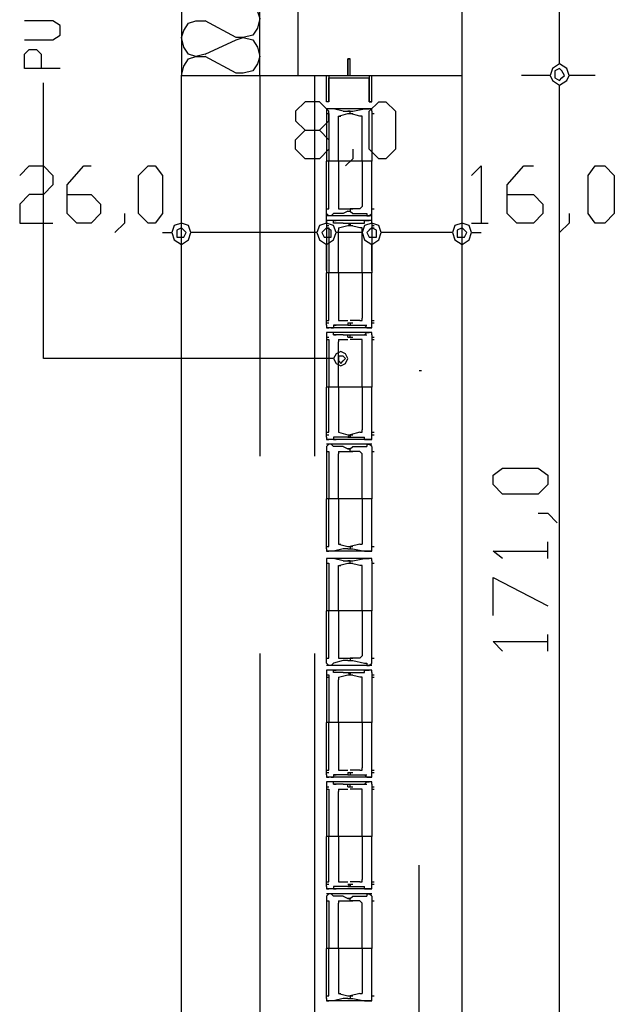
# Model space of a CAD drawing. Header units: millimetres. Extents: x 46 to 491, y -41 to 547.
# Tile 22 of 140: x 67 to 77, y 124 to 142. Entities that reach past the tile are written whole.
import ezdxf

# ---------------------------------------------------------------- set-up
doc = ezdxf.new("R2010")
doc.units = ezdxf.units.MM
doc.header["$LTSCALE"] = 10
doc.layers.add('xref', color=252, linetype='Continuous')

# ---------------------------------------------------------------- blocks, each defined once
blk = doc.blocks.new('stacja')
at = {"color": 9, "lineweight": 25}
for points in [[(17.018, 90.17), (17.018, 93.810666)], [(17.018, 92.794666), (15.621, 92.794666), (15.621, 90.17), (17.018, 90.17)], [(16.594667, 91.482333), (16.721667, 91.482333), (16.891, 91.44), (16.975667, 91.313), (17.018, 91.186), (16.975667, 91.016666), (16.891, 90.889666), (16.721667, 90.847333), (16.594667, 90.847333)], [(12.827, 90.805), (13.335, 90.805), (13.462, 90.889666), (13.462, 91.059), (13.335, 91.143666), (12.827, 91.143666)], [(16.044334, 90.551), (15.875, 90.508666), (15.748, 90.551), (15.663334, 90.678), (15.621, 90.847333), (15.663334, 90.974333), (15.748, 91.101333), (15.875, 91.143666), (16.044334, 91.143666)], [(16.594667, 90.805), (16.721667, 90.847333), (16.891, 90.805), (16.975667, 90.678), (17.018, 90.508666), (16.975667, 90.381666), (16.891, 90.254666), (16.721667, 90.212333), (16.594667, 90.212333)], [(13.462, 90.297), (12.827, 90.297), (12.827, 90.551), (12.911667, 90.635666), (13.038667, 90.635666), (13.123334, 90.551), (13.123334, 90.297)], [(15.621, 90.17), (15.663334, 90.339333), (15.748, 90.466333), (15.875, 90.508666), (16.044334, 90.508666)], [(17.991667, 90.17), (17.991667, 83.396666)], [(18.245667, 90.17), (18.245667, 89.704333), (18.203334, 89.704333)], [(18.245667, 89.704333), (18.245667, 90.127666)], [(18.965334, 90.17), (18.965334, 89.704333), (19.007667, 89.704333), (18.965334, 89.704333), (18.965334, 90.127666)], [(19.007667, 89.704333), (19.007667, 90.17)], [(13.165667, 85.132333), (13.165667, 90.043)], [(17.822334, 88.688333), (17.653, 88.857666), (17.653, 89.027), (17.822334, 89.196333), (18.076334, 89.196333), (18.245667, 89.365666), (18.245667, 89.535), (18.076334, 89.704333), (17.822334, 89.704333), (17.653, 89.535), (17.653, 89.365666), (17.822334, 89.196333)], [(18.245667, 89.577333), (18.203334, 89.577333), (18.203334, 89.535)], [(18.330334, 89.577333), (18.288, 89.577333)], [(18.499667, 89.535), (18.330334, 89.577333)], [(18.669, 89.535), (18.880667, 89.577333), (18.965334, 89.577333)], [(19.007667, 89.535), (19.007667, 89.577333), (18.965334, 89.577333)], [(18.203334, 89.492666), (18.245667, 89.492666)], [(18.415, 89.450333), (18.457334, 89.450333)], [(18.499667, 89.535), (18.584334, 89.535)], [(18.626667, 89.535), (18.584334, 89.535)], [(18.584334, 89.492666), (18.626667, 89.492666)], [(18.626667, 89.492666), (18.626667, 89.535)], [(18.626667, 89.535), (18.669, 89.535)], [(18.626667, 89.492666), (18.669, 89.492666)], [(18.838334, 89.450333), (18.796, 89.450333)], [(19.007667, 89.492666), (19.05, 89.492666)], [(18.076334, 89.196333), (18.245667, 89.027), (18.245667, 88.857666), (18.076334, 88.688333), (17.822334, 88.688333)], [(18.669, 88.857666), (18.669, 88.688333), (18.542, 88.561333)], [(12.742334, 88.392), (12.911667, 88.561333), (13.165667, 88.561333), (13.335, 88.392), (13.335, 88.222666), (13.165667, 88.053333), (12.911667, 88.053333), (12.742334, 87.884), (12.742334, 87.545333), (13.335, 87.545333)], [(13.589, 88.053333), (14.012334, 88.053333), (14.181667, 87.884), (14.181667, 87.714666), (14.012334, 87.545333), (13.758334, 87.545333), (13.589, 87.714666), (13.589, 88.222666), (13.885334, 88.561333), (14.012334, 88.561333)], [(20.785667, 88.392), (20.955, 88.561333), (20.955, 87.545333)], [(21.420667, 88.053333), (21.886334, 88.053333), (22.055667, 87.884), (22.055667, 87.714666), (21.886334, 87.545333), (21.59, 87.545333), (21.420667, 87.714666), (21.420667, 88.222666), (21.717, 88.561333), (21.886334, 88.561333)], [(18.415, 87.841666), (18.415, 87.799333)], [(18.796, 87.799333), (18.838334, 87.841666)], [(14.605, 87.714666), (14.605, 87.545333), (14.435667, 87.376)], [(18.203334, 87.799333), (18.245667, 87.799333)], [(18.203334, 87.714666), (18.245667, 87.672333)], [(18.330334, 87.714666), (18.288, 87.672333)], [(18.499667, 87.714666), (18.330334, 87.714666)], [(18.584334, 87.757), (18.499667, 87.714666)], [(18.584334, 87.799333), (18.626667, 87.799333)], [(18.584334, 87.757), (18.626667, 87.757)], [(18.626667, 87.799333), (18.626667, 87.757)], [(18.796, 87.799333), (18.626667, 87.799333)], [(18.626667, 87.799333), (18.669, 87.799333)], [(18.626667, 87.757), (18.669, 87.714666)], [(18.669, 87.714666), (18.923, 87.714666)], [(18.965334, 87.672333), (19.007667, 87.714666)], [(19.007667, 87.799333), (19.05, 87.799333)], [(22.521334, 87.714666), (22.521334, 87.545333), (22.352, 87.376)], [(18.034, 87.376), (15.790334, 87.376), (15.748, 87.503), (15.621, 87.545333), (15.494, 87.503), (15.451667, 87.376), (15.494, 87.249), (15.621, 87.164333), (15.748, 87.249), (15.790334, 87.376)], [(18.838334, 87.376), (18.372667, 87.376), (18.330334, 87.503), (18.203334, 87.545333), (18.076334, 87.503), (18.034, 87.376), (18.076334, 87.249), (18.203334, 87.164333), (18.330334, 87.249), (18.372667, 87.376)], [(18.245667, 87.587666), (18.203334, 87.587666), (18.203334, 87.545333)], [(18.330334, 87.545333), (18.330334, 87.587666), (18.288, 87.587666)], [(18.415, 87.460666), (18.415, 87.418333)], [(18.499667, 87.545333), (18.584334, 87.545333)], [(18.626667, 87.503), (18.584334, 87.545333)], [(18.626667, 87.545333), (18.626667, 87.503)], [(18.626667, 87.545333), (18.669, 87.545333)], [(18.626667, 87.503), (18.669, 87.503)], [(18.838334, 87.418333), (18.838334, 87.460666), (18.796, 87.460666)], [(20.447, 87.376), (19.177, 87.376), (19.134667, 87.503), (19.007667, 87.545333), (18.880667, 87.503), (18.838334, 87.376), (18.880667, 87.249), (19.007667, 87.164333), (19.134667, 87.249), (19.177, 87.376)], [(18.880667, 87.587666), (18.965334, 87.587666)], [(19.007667, 87.545333), (19.007667, 87.587666), (18.965334, 87.587666)], [(20.785667, 87.545333), (21.082, 87.545333)], [(15.282334, 87.376), (15.451667, 87.376)], [(18.203334, 85.725), (18.203334, 85.682666), (18.245667, 85.682666)], [(18.499667, 85.725), (18.330334, 85.725), (18.330334, 85.682666)], [(18.415, 85.852), (18.415, 85.809666)], [(18.584334, 85.767333), (18.584334, 85.725)], [(18.584334, 85.767333), (18.626667, 85.767333), (18.626667, 85.725), (18.669, 85.725)], [(18.669, 85.725), (18.880667, 85.725), (18.923, 85.682666), (18.965334, 85.682666)], [(18.796, 85.809666), (18.838334, 85.809666), (18.838334, 85.852)], [(18.965334, 85.682666), (19.007667, 85.682666), (19.007667, 85.725)], [(18.245667, 85.598), (18.203334, 85.598), (18.203334, 85.555666)], [(18.499667, 85.555666), (18.330334, 85.555666), (18.330334, 85.598)], [(18.584334, 85.513333), (18.584334, 85.555666)], [(18.626667, 85.513333), (18.626667, 85.555666)], [(18.669, 85.555666), (18.880667, 85.555666), (18.923, 85.598), (18.965334, 85.598)], [(19.007667, 85.555666), (19.007667, 85.598), (18.965334, 85.598)], [(18.415, 85.471), (18.415, 85.428666)], [(18.584334, 85.513333), (18.626667, 85.513333)], [(18.838334, 85.428666), (18.838334, 85.471), (18.796, 85.471)], [(18.415, 83.862333), (18.415, 83.82)], [(18.584334, 83.777666), (18.626667, 83.777666)], [(18.584334, 83.735333), (18.626667, 83.777666), (18.626667, 83.735333), (18.669, 83.735333)], [(18.796, 83.82), (18.838334, 83.82), (18.838334, 83.862333)], [(18.203334, 83.735333), (18.203334, 83.693), (18.245667, 83.693)], [(18.245667, 83.608333), (18.203334, 83.566)], [(18.330334, 83.735333), (18.330334, 83.693), (18.288, 83.693)], [(18.330334, 83.566), (18.288, 83.608333)], [(18.584334, 83.735333), (18.499667, 83.735333)], [(18.880667, 83.693), (18.965334, 83.693)], [(18.965334, 83.693), (19.007667, 83.693), (19.007667, 83.735333)], [(19.007667, 83.566), (18.965334, 83.608333)], [(18.203334, 83.481333), (18.245667, 83.481333)], [(18.499667, 83.566), (18.330334, 83.566)], [(18.415, 83.481333), (18.415, 83.439)], [(18.499667, 83.566), (18.584334, 83.523666)], [(18.626667, 83.523666), (18.584334, 83.523666)], [(18.584334, 83.481333), (18.626667, 83.481333)], [(18.626667, 83.523666), (18.669, 83.566)], [(18.626667, 83.481333), (18.626667, 83.523666)], [(18.796, 83.481333), (18.626667, 83.481333)], [(18.626667, 83.481333), (18.669, 83.481333)], [(18.669, 83.566), (18.923, 83.566)], [(18.838334, 83.439), (18.796, 83.481333)], [(19.007667, 83.481333), (19.05, 83.481333)], [(21.971, 82.380666), (22.140334, 82.380666), (22.309667, 82.211333)], [(22.140334, 81.576333), (22.140334, 81.872666)], [(18.203334, 81.788), (18.245667, 81.788)], [(18.203334, 81.745666), (18.203334, 81.703333), (18.245667, 81.703333)], [(18.330334, 81.703333), (18.288, 81.703333)], [(18.499667, 81.745666), (18.330334, 81.703333)], [(18.415, 81.830333), (18.457334, 81.830333)], [(18.584334, 81.745666), (18.499667, 81.745666)], [(18.584334, 81.745666), (18.626667, 81.745666)], [(18.796, 81.830333), (18.626667, 81.788)], [(18.626667, 81.788), (18.626667, 81.745666)], [(18.626667, 81.788), (18.669, 81.788)], [(18.626667, 81.745666), (18.669, 81.745666)], [(18.669, 81.745666), (18.880667, 81.703333), (18.965334, 81.703333)], [(18.796, 81.830333), (18.838334, 81.830333)], [(18.965334, 81.703333), (19.007667, 81.703333), (19.007667, 81.745666)], [(19.007667, 81.788), (19.05, 81.788)], [(21.336, 81.576333), (21.166667, 81.703333), (22.140334, 81.703333)], [(18.245667, 81.576333), (18.203334, 81.576333), (18.203334, 81.534)], [(18.330334, 81.576333), (18.288, 81.576333)], [(18.499667, 81.534), (18.330334, 81.576333)], [(18.499667, 81.534), (18.584334, 81.534)], [(18.626667, 81.534), (18.584334, 81.534)], [(18.626667, 81.491666), (18.626667, 81.534)], [(18.626667, 81.534), (18.669, 81.534)], [(18.669, 81.534), (18.880667, 81.576333), (18.965334, 81.576333)], [(19.007667, 81.534), (19.007667, 81.576333), (18.965334, 81.576333)], [(18.203334, 81.491666), (18.245667, 81.491666)], [(18.415, 81.449333), (18.457334, 81.449333)], [(18.584334, 81.491666), (18.626667, 81.491666)], [(18.796, 81.449333), (18.626667, 81.491666)], [(18.626667, 81.491666), (18.669, 81.491666)], [(18.838334, 81.449333), (18.796, 81.449333)], [(19.007667, 81.491666), (19.05, 81.491666)], [(21.166667, 80.560333), (21.166667, 81.237666), (22.140334, 80.729666)], [(21.336, 79.925333), (21.166667, 80.094666), (22.140334, 80.094666)], [(22.140334, 79.925333), (22.140334, 80.221666)], [(17.018, 79.883), (17.018, 73.109666)], [(17.018, 79.883), (17.018, 73.109666), (17.695334, 73.109666)], [(17.991667, 79.883), (17.991667, 73.109666)], [(18.203334, 79.798333), (18.245667, 79.798333)], [(18.499667, 79.756), (18.330334, 79.713666)], [(18.415, 79.840666), (18.415, 79.798333)], [(18.584334, 79.756), (18.499667, 79.756)], [(18.584334, 79.798333), (18.626667, 79.798333)], [(18.584334, 79.756), (18.626667, 79.756)], [(18.626667, 79.798333), (18.626667, 79.756)], [(18.796, 79.798333), (18.626667, 79.798333)], [(18.626667, 79.798333), (18.669, 79.798333)], [(18.626667, 79.756), (18.669, 79.756)], [(18.669, 79.756), (18.880667, 79.713666), (18.923, 79.713666)], [(18.796, 79.798333), (18.838334, 79.840666)], [(19.007667, 79.798333), (19.05, 79.798333)], [(18.203334, 79.713666), (18.245667, 79.671333)], [(18.245667, 79.586666), (18.203334, 79.586666), (18.203334, 79.544333)], [(18.330334, 79.713666), (18.288, 79.671333)], [(18.330334, 79.544333), (18.330334, 79.586666), (18.288, 79.586666)], [(18.880667, 79.586666), (18.965334, 79.586666)], [(18.965334, 79.671333), (19.007667, 79.713666)], [(19.007667, 79.544333), (19.007667, 79.586666), (18.965334, 79.586666)], [(18.415, 79.459666), (18.415, 79.417333)], [(18.499667, 79.544333), (18.584334, 79.544333)], [(18.626667, 79.502), (18.584334, 79.544333)], [(18.626667, 79.544333), (18.626667, 79.502)], [(18.626667, 79.544333), (18.669, 79.544333)], [(18.626667, 79.502), (18.669, 79.502)], [(18.838334, 79.417333), (18.838334, 79.459666), (18.796, 79.459666)], [(18.415, 77.851), (18.415, 77.808666)], [(18.796, 77.808666), (18.838334, 77.808666), (18.838334, 77.851)], [(18.203334, 77.724), (18.203334, 77.681666), (18.245667, 77.681666)], [(18.499667, 77.724), (18.330334, 77.724), (18.330334, 77.681666)], [(18.584334, 77.766333), (18.584334, 77.724)], [(18.584334, 77.766333), (18.626667, 77.766333), (18.626667, 77.724), (18.669, 77.724)], [(18.669, 77.724), (18.880667, 77.724), (18.923, 77.681666), (18.965334, 77.681666)], [(18.965334, 77.681666), (19.007667, 77.681666), (19.007667, 77.724)], [(18.245667, 77.597), (18.203334, 77.597), (18.203334, 77.554666)], [(18.499667, 77.554666), (18.330334, 77.554666), (18.330334, 77.597)], [(18.415, 77.47), (18.415, 77.427666)], [(18.584334, 77.512333), (18.584334, 77.554666)], [(18.584334, 77.512333), (18.626667, 77.512333)], [(18.626667, 77.512333), (18.626667, 77.554666)], [(18.669, 77.554666), (18.880667, 77.554666), (18.923, 77.597), (18.965334, 77.597)], [(18.838334, 77.427666), (18.838334, 77.47), (18.796, 77.47)], [(19.007667, 77.554666), (19.007667, 77.597), (18.965334, 77.597)], [(18.203334, 75.734333), (18.203334, 75.692), (18.245667, 75.692)], [(18.330334, 75.734333), (18.330334, 75.692), (18.288, 75.692)], [(18.415, 75.861333), (18.415, 75.819)], [(18.584334, 75.734333), (18.499667, 75.734333)], [(18.584334, 75.734333), (18.626667, 75.776666), (18.626667, 75.734333), (18.669, 75.734333)], [(18.796, 75.819), (18.838334, 75.819), (18.838334, 75.861333)], [(18.965334, 75.692), (19.007667, 75.692), (19.007667, 75.734333)], [(18.245667, 75.607333), (18.203334, 75.565)], [(18.330334, 75.565), (18.288, 75.607333)], [(18.499667, 75.565), (18.330334, 75.565)], [(18.499667, 75.565), (18.584334, 75.522666)], [(18.626667, 75.522666), (18.669, 75.565)], [(18.669, 75.565), (18.923, 75.565)], [(18.880667, 75.692), (18.965334, 75.692)], [(19.007667, 75.565), (18.965334, 75.607333)], [(18.203334, 75.480333), (18.245667, 75.480333)], [(18.415, 75.480333), (18.415, 75.438)], [(18.626667, 75.522666), (18.584334, 75.522666)], [(18.584334, 75.480333), (18.626667, 75.480333)], [(18.626667, 75.480333), (18.626667, 75.522666)], [(18.796, 75.480333), (18.626667, 75.480333)], [(18.626667, 75.480333), (18.669, 75.480333)], [(18.838334, 75.438), (18.796, 75.480333)], [(19.007667, 75.480333), (19.05, 75.480333)], [(18.203334, 73.787), (18.245667, 73.787)], [(18.415, 73.829333), (18.457334, 73.829333)], [(18.796, 73.829333), (18.626667, 73.787)], [(18.626667, 73.787), (18.626667, 73.744666)], [(18.626667, 73.787), (18.669, 73.787)], [(18.796, 73.829333), (18.838334, 73.829333)], [(19.007667, 73.787), (19.05, 73.787)], [(18.203334, 73.744666), (18.203334, 73.702333), (18.245667, 73.702333)], [(18.330334, 73.702333), (18.288, 73.702333)], [(18.499667, 73.744666), (18.330334, 73.702333)], [(18.584334, 73.744666), (18.499667, 73.744666)], [(18.584334, 73.744666), (18.626667, 73.744666)], [(18.626667, 73.744666), (18.669, 73.744666)], [(18.669, 73.744666), (18.880667, 73.702333), (18.965334, 73.702333)], [(18.965334, 73.702333), (19.007667, 73.702333), (19.007667, 73.744666)]]:
    blk.add_lwpolyline(points, dxfattribs=at)
for points in [[(22.521334, 90.17), (22.479, 90.297), (22.352, 90.381666), (22.225, 90.297), (22.182667, 90.17), (22.225, 90.085333), (22.352, 90.000666), (22.479, 90.085333)], [(22.267334, 90.17), (22.267334, 90.127666), (22.352, 90.085333), (22.394334, 90.127666), (22.436667, 90.17), (22.394334, 90.254666), (22.352, 90.297), (22.267334, 90.254666)], [(19.134667, 88.688333), (18.965334, 88.857666), (18.965334, 89.535), (19.134667, 89.704333), (19.261667, 89.704333), (19.431, 89.535), (19.431, 88.857666), (19.261667, 88.688333)], [(15.028334, 87.545333), (14.859, 87.714666), (14.859, 88.392), (15.028334, 88.561333), (15.155334, 88.561333), (15.282334, 88.392), (15.282334, 87.714666), (15.155334, 87.545333)], [(22.987, 87.545333), (22.86, 87.714666), (22.86, 88.392), (22.987, 88.561333), (23.156334, 88.561333), (23.325667, 88.392), (23.325667, 87.714666), (23.156334, 87.545333)], [(15.536334, 87.376), (15.536334, 87.291333), (15.663334, 87.291333), (15.705667, 87.376), (15.663334, 87.418333), (15.621, 87.460666), (15.536334, 87.418333)], [(18.118667, 87.376), (18.161, 87.291333), (18.288, 87.291333), (18.288, 87.418333), (18.203334, 87.460666), (18.161, 87.418333)], [(18.923, 87.376), (18.965334, 87.291333), (19.092334, 87.291333), (19.092334, 87.418333), (19.007667, 87.460666), (18.965334, 87.418333)], [(20.785667, 87.376), (20.743334, 87.503), (20.616334, 87.545333), (20.489334, 87.503), (20.447, 87.376), (20.489334, 87.249), (20.616334, 87.164333), (20.743334, 87.249)], [(20.531667, 87.376), (20.531667, 87.291333), (20.658667, 87.291333), (20.701, 87.376), (20.658667, 87.418333), (20.616334, 87.460666), (20.531667, 87.418333)], [(18.584334, 85.132333), (18.542, 85.217), (18.457334, 85.259333), (18.372667, 85.217), (18.330334, 85.132333), (18.372667, 85.047666), (18.457334, 85.005333), (18.542, 85.047666)], [(18.415, 85.132333), (18.415, 85.09), (18.457334, 85.047666), (18.499667, 85.09), (18.542, 85.132333), (18.499667, 85.174666), (18.415, 85.174666)], [(22.140334, 82.888666), (21.971, 82.719333), (21.336, 82.719333), (21.166667, 82.888666), (21.166667, 83.058), (21.336, 83.185), (21.971, 83.185), (22.140334, 83.058)]]:
    blk.add_lwpolyline(points, close=True, dxfattribs=at)
for points in [[(17.695334, 105.579333), (17.695334, 105.579333), (17.695334, 90.17), (17.695334, 90.17)], [(20.616334, 90.17), (20.616334, 90.17), (20.616334, 105.579333), (20.616334, 105.579333)], [(22.352, 90.381666), (22.352, 90.381666), (22.352, 105.41), (22.352, 105.41)], [(16.594667, 90.847333), (16.594667, 90.847333), (16.044334, 91.143666), (16.044334, 91.143666)], [(16.044334, 90.551), (16.044334, 90.551), (16.594667, 90.805), (16.594667, 90.805)], [(16.594667, 90.212333), (16.594667, 90.212333), (16.044334, 90.508666), (16.044334, 90.508666)], [(18.626667, 90.466333), (18.626667, 90.466333), (18.584334, 90.466333), (18.584334, 90.466333)], [(18.584334, 90.466333), (18.584334, 90.466333), (18.584334, 90.17), (18.584334, 90.17)], [(18.584334, 90.17), (18.584334, 90.17), (18.584334, 90.466333), (18.584334, 90.466333)], [(18.584334, 90.466333), (18.584334, 90.466333), (18.626667, 90.466333), (18.626667, 90.466333)], [(18.626667, 90.17), (18.626667, 90.17), (18.626667, 90.466333), (18.626667, 90.466333)], [(18.626667, 90.17), (18.626667, 90.17), (18.626667, 90.466333), (18.626667, 90.466333)], [(15.621, 73.109666), (15.621, 73.109666), (15.621, 90.17), (15.621, 90.17)], [(17.018, 90.17), (17.018, 90.17), (17.018, 83.396666), (17.018, 83.396666)], [(17.018, 90.17), (17.018, 90.17), (17.695334, 90.17), (17.695334, 90.17)], [(17.018, 90.17), (17.018, 90.17), (17.018, 83.396666), (17.018, 83.396666)], [(17.695334, 90.17), (17.695334, 90.17), (20.616334, 90.17), (20.616334, 90.17)], [(18.203334, 89.704333), (18.203334, 89.704333), (18.203334, 90.17), (18.203334, 90.17)], [(18.203334, 90.17), (18.203334, 90.17), (18.584334, 90.17), (18.584334, 90.17)], [(18.245667, 90.17), (18.245667, 90.17), (18.965334, 90.17), (18.965334, 90.17)], [(18.245667, 90.127666), (18.245667, 90.127666), (18.965334, 90.127666), (18.965334, 90.127666)], [(18.626667, 90.17), (18.626667, 90.17), (19.007667, 90.17), (19.007667, 90.17)], [(20.616334, 73.109666), (20.616334, 73.109666), (20.616334, 90.17), (20.616334, 90.17)], [(22.182667, 90.17), (22.182667, 90.17), (21.674667, 90.17), (21.674667, 90.17)], [(22.987, 90.17), (22.987, 90.17), (22.521334, 90.17), (22.521334, 90.17)], [(22.352, 73.279), (22.352, 73.279), (22.352, 90.000666), (22.352, 90.000666)], [(19.007667, 89.577333), (19.007667, 89.577333), (18.203334, 89.577333), (18.203334, 89.577333)], [(18.288, 89.577333), (18.288, 89.577333), (18.245667, 89.577333), (18.245667, 89.577333)], [(18.880667, 89.577333), (18.880667, 89.577333), (18.923, 89.577333), (18.923, 89.577333)], [(18.923, 89.577333), (18.923, 89.577333), (18.965334, 89.577333), (18.965334, 89.577333)], [(18.203334, 89.535), (18.203334, 89.535), (18.203334, 89.492666), (18.203334, 89.492666)], [(18.203334, 89.492666), (18.203334, 89.492666), (18.203334, 88.646), (18.203334, 88.646)], [(18.245667, 89.492666), (18.245667, 89.492666), (18.245667, 88.646), (18.245667, 88.646)], [(18.415, 89.450333), (18.415, 89.450333), (18.584334, 89.492666), (18.584334, 89.492666)], [(18.415, 88.646), (18.415, 88.646), (18.415, 89.450333), (18.415, 89.450333)], [(18.584334, 89.535), (18.584334, 89.535), (18.626667, 89.535), (18.626667, 89.535)], [(18.626667, 89.492666), (18.626667, 89.492666), (18.626667, 89.535), (18.626667, 89.535)], [(18.796, 89.450333), (18.796, 89.450333), (18.626667, 89.492666), (18.626667, 89.492666)], [(18.838334, 88.646), (18.838334, 88.646), (18.838334, 89.450333), (18.838334, 89.450333)], [(19.007667, 89.535), (19.007667, 89.535), (19.007667, 89.492666), (19.007667, 89.492666)], [(19.007667, 89.492666), (19.007667, 89.492666), (19.007667, 88.646), (19.007667, 88.646)], [(19.007667, 89.492666), (19.007667, 89.492666), (19.007667, 88.646), (19.007667, 88.646)], [(19.007667, 88.646), (19.007667, 88.646), (18.203334, 88.646), (18.203334, 88.646)], [(18.203334, 87.799333), (18.203334, 87.799333), (18.203334, 88.646), (18.203334, 88.646)], [(19.007667, 88.646), (19.007667, 88.646), (18.203334, 88.646), (18.203334, 88.646)], [(18.245667, 87.799333), (18.245667, 87.799333), (18.245667, 88.646), (18.245667, 88.646)], [(18.415, 88.646), (18.415, 88.646), (18.415, 87.841666), (18.415, 87.841666)], [(18.838334, 88.646), (18.838334, 88.646), (18.838334, 87.841666), (18.838334, 87.841666)], [(19.007667, 87.799333), (19.007667, 87.799333), (19.007667, 88.646), (19.007667, 88.646)], [(19.007667, 87.799333), (19.007667, 87.799333), (19.007667, 88.646), (19.007667, 88.646)], [(15.621, 87.545333), (15.621, 87.545333), (15.621, 88.011), (15.621, 88.011)], [(18.203334, 87.545333), (18.203334, 87.545333), (18.203334, 88.011), (18.203334, 88.011)], [(19.007667, 87.545333), (19.007667, 87.545333), (19.007667, 88.011), (19.007667, 88.011)], [(20.616334, 87.545333), (20.616334, 87.545333), (20.616334, 88.011), (20.616334, 88.011)], [(18.203334, 87.714666), (18.203334, 87.714666), (18.203334, 87.799333), (18.203334, 87.799333)], [(19.007667, 87.672333), (19.007667, 87.672333), (18.203334, 87.672333), (18.203334, 87.672333)], [(18.288, 87.672333), (18.288, 87.672333), (18.245667, 87.672333), (18.245667, 87.672333)], [(18.415, 87.799333), (18.415, 87.799333), (18.584334, 87.799333), (18.584334, 87.799333)], [(18.584334, 87.757), (18.584334, 87.757), (18.626667, 87.757), (18.626667, 87.757)], [(18.626667, 87.799333), (18.626667, 87.799333), (18.626667, 87.757), (18.626667, 87.757)], [(18.880667, 87.714666), (18.880667, 87.714666), (18.923, 87.714666), (18.923, 87.714666)], [(18.923, 87.714666), (18.923, 87.714666), (18.923, 87.672333), (18.923, 87.672333)], [(18.923, 87.672333), (18.923, 87.672333), (18.965334, 87.672333), (18.965334, 87.672333)], [(19.007667, 87.714666), (19.007667, 87.714666), (19.007667, 87.799333), (19.007667, 87.799333)], [(19.007667, 87.587666), (19.007667, 87.587666), (18.203334, 87.587666), (18.203334, 87.587666)], [(18.203334, 87.545333), (18.203334, 87.545333), (18.203334, 87.503), (18.203334, 87.503)], [(18.203334, 87.503), (18.203334, 87.503), (18.203334, 86.656333), (18.203334, 86.656333)], [(18.203334, 87.503), (18.203334, 87.503), (18.245667, 87.503), (18.245667, 87.503)], [(18.203334, 87.460666), (18.203334, 87.460666), (18.245667, 87.460666), (18.245667, 87.460666)], [(18.288, 87.587666), (18.288, 87.587666), (18.245667, 87.587666), (18.245667, 87.587666)], [(18.245667, 87.460666), (18.245667, 87.460666), (18.245667, 86.656333), (18.245667, 86.656333)], [(18.330334, 87.587666), (18.330334, 87.587666), (18.372667, 87.587666), (18.372667, 87.587666)], [(18.499667, 87.545333), (18.499667, 87.545333), (18.330334, 87.545333), (18.330334, 87.545333)], [(18.415, 87.460666), (18.415, 87.460666), (18.584334, 87.503), (18.584334, 87.503)], [(18.584334, 87.545333), (18.584334, 87.545333), (18.626667, 87.545333), (18.626667, 87.545333)], [(18.584334, 87.503), (18.584334, 87.503), (18.626667, 87.503), (18.626667, 87.503)], [(18.626667, 87.545333), (18.626667, 87.545333), (18.669, 87.545333), (18.669, 87.545333)], [(18.626667, 87.503), (18.626667, 87.503), (18.669, 87.503), (18.669, 87.503)], [(18.626667, 87.503), (18.626667, 87.503), (18.669, 87.503), (18.669, 87.503)], [(18.796, 87.460666), (18.796, 87.460666), (18.626667, 87.503), (18.626667, 87.503)], [(18.669, 87.545333), (18.669, 87.545333), (18.880667, 87.545333), (18.880667, 87.545333)], [(18.880667, 87.545333), (18.880667, 87.545333), (18.880667, 87.587666), (18.880667, 87.587666)], [(18.923, 87.587666), (18.923, 87.587666), (18.965334, 87.587666), (18.965334, 87.587666)], [(19.007667, 87.545333), (19.007667, 87.545333), (19.007667, 87.503), (19.007667, 87.503)], [(19.007667, 87.503), (19.007667, 87.503), (19.007667, 86.656333), (19.007667, 86.656333)], [(19.007667, 87.503), (19.007667, 87.503), (19.05, 87.503), (19.05, 87.503)], [(19.007667, 87.460666), (19.007667, 87.460666), (19.007667, 86.656333), (19.007667, 86.656333)], [(19.007667, 87.460666), (19.007667, 87.460666), (19.05, 87.460666), (19.05, 87.460666)], [(18.415, 86.656333), (18.415, 86.656333), (18.415, 87.418333), (18.415, 87.418333)], [(18.838334, 86.656333), (18.838334, 86.656333), (18.838334, 87.418333), (18.838334, 87.418333)], [(20.785667, 87.376), (20.785667, 87.376), (20.955, 87.376), (20.955, 87.376)], [(15.621, 86.698666), (15.621, 86.698666), (15.621, 87.164333), (15.621, 87.164333)], [(18.203334, 86.698666), (18.203334, 86.698666), (18.203334, 87.164333), (18.203334, 87.164333)], [(19.007667, 86.698666), (19.007667, 86.698666), (19.007667, 87.164333), (19.007667, 87.164333)], [(20.616334, 86.698666), (20.616334, 86.698666), (20.616334, 87.164333), (20.616334, 87.164333)], [(18.203334, 85.767333), (18.203334, 85.767333), (18.203334, 86.656333), (18.203334, 86.656333)], [(19.007667, 86.656333), (19.007667, 86.656333), (18.203334, 86.656333), (18.203334, 86.656333)], [(19.007667, 86.656333), (19.007667, 86.656333), (18.203334, 86.656333), (18.203334, 86.656333)], [(18.245667, 85.809666), (18.245667, 85.809666), (18.245667, 86.656333), (18.245667, 86.656333)], [(18.415, 86.656333), (18.415, 86.656333), (18.415, 85.852), (18.415, 85.852)], [(18.838334, 86.656333), (18.838334, 86.656333), (18.838334, 85.852), (18.838334, 85.852)], [(19.007667, 85.767333), (19.007667, 85.767333), (19.007667, 86.656333), (19.007667, 86.656333)], [(19.007667, 85.809666), (19.007667, 85.809666), (19.007667, 86.656333), (19.007667, 86.656333)], [(18.203334, 85.809666), (18.203334, 85.809666), (18.245667, 85.809666), (18.245667, 85.809666)], [(18.203334, 85.725), (18.203334, 85.725), (18.203334, 85.767333), (18.203334, 85.767333)], [(18.203334, 85.767333), (18.203334, 85.767333), (18.245667, 85.767333), (18.245667, 85.767333)], [(18.330334, 85.725), (18.330334, 85.725), (18.372667, 85.725), (18.372667, 85.725)], [(18.415, 85.809666), (18.415, 85.809666), (18.584334, 85.809666), (18.584334, 85.809666)], [(18.584334, 85.725), (18.584334, 85.725), (18.499667, 85.725), (18.499667, 85.725)], [(18.584334, 85.725), (18.584334, 85.725), (18.626667, 85.725), (18.626667, 85.725)], [(18.796, 85.809666), (18.796, 85.809666), (18.626667, 85.809666), (18.626667, 85.809666)], [(18.626667, 85.767333), (18.626667, 85.767333), (18.669, 85.767333), (18.669, 85.767333)], [(18.626667, 85.767333), (18.626667, 85.767333), (18.669, 85.767333), (18.669, 85.767333)], [(18.626667, 85.725), (18.626667, 85.725), (18.669, 85.725), (18.669, 85.725)], [(18.880667, 85.725), (18.880667, 85.725), (18.923, 85.725), (18.923, 85.725)], [(19.007667, 85.809666), (19.007667, 85.809666), (19.05, 85.809666), (19.05, 85.809666)], [(19.007667, 85.725), (19.007667, 85.725), (19.007667, 85.767333), (19.007667, 85.767333)], [(19.007667, 85.767333), (19.007667, 85.767333), (19.05, 85.767333), (19.05, 85.767333)], [(19.007667, 85.682666), (19.007667, 85.682666), (18.203334, 85.682666), (18.203334, 85.682666)], [(19.007667, 85.598), (19.007667, 85.598), (18.203334, 85.598), (18.203334, 85.598)], [(18.203334, 85.555666), (18.203334, 85.555666), (18.203334, 85.513333), (18.203334, 85.513333)], [(18.288, 85.682666), (18.288, 85.682666), (18.245667, 85.682666), (18.245667, 85.682666)], [(18.288, 85.598), (18.288, 85.598), (18.245667, 85.598), (18.245667, 85.598)], [(18.288, 85.682666), (18.288, 85.682666), (18.330334, 85.682666), (18.330334, 85.682666)], [(18.330334, 85.598), (18.330334, 85.598), (18.288, 85.598), (18.288, 85.598)], [(18.330334, 85.555666), (18.330334, 85.555666), (18.372667, 85.555666), (18.372667, 85.555666)], [(18.499667, 85.555666), (18.499667, 85.555666), (18.584334, 85.555666), (18.584334, 85.555666)], [(18.584334, 85.555666), (18.584334, 85.555666), (18.626667, 85.555666), (18.626667, 85.555666)], [(18.626667, 85.555666), (18.626667, 85.555666), (18.669, 85.555666), (18.669, 85.555666)], [(18.626667, 85.555666), (18.626667, 85.555666), (18.669, 85.555666), (18.669, 85.555666)], [(18.880667, 85.555666), (18.880667, 85.555666), (18.923, 85.555666), (18.923, 85.555666)], [(18.923, 85.682666), (18.923, 85.682666), (18.965334, 85.682666), (18.965334, 85.682666)], [(18.923, 85.598), (18.923, 85.598), (18.965334, 85.598), (18.965334, 85.598)], [(19.007667, 85.555666), (19.007667, 85.555666), (19.007667, 85.513333), (19.007667, 85.513333)], [(18.203334, 85.513333), (18.203334, 85.513333), (18.203334, 84.624333), (18.203334, 84.624333)], [(18.203334, 85.513333), (18.203334, 85.513333), (18.245667, 85.513333), (18.245667, 85.513333)], [(18.203334, 85.471), (18.203334, 85.471), (18.245667, 85.471), (18.245667, 85.471)], [(18.245667, 85.471), (18.245667, 85.471), (18.245667, 84.624333), (18.245667, 84.624333)], [(18.415, 85.471), (18.415, 85.471), (18.584334, 85.471), (18.584334, 85.471)], [(18.415, 84.624333), (18.415, 84.624333), (18.415, 85.428666), (18.415, 85.428666)], [(18.626667, 85.513333), (18.626667, 85.513333), (18.669, 85.513333), (18.669, 85.513333)], [(18.626667, 85.513333), (18.626667, 85.513333), (18.669, 85.513333), (18.669, 85.513333)], [(18.626667, 85.513333), (18.626667, 85.513333), (18.669, 85.513333), (18.669, 85.513333)], [(18.796, 85.471), (18.796, 85.471), (18.626667, 85.471), (18.626667, 85.471)], [(18.838334, 84.624333), (18.838334, 84.624333), (18.838334, 85.428666), (18.838334, 85.428666)], [(19.007667, 85.513333), (19.007667, 85.513333), (19.007667, 84.624333), (19.007667, 84.624333)], [(19.007667, 85.513333), (19.007667, 85.513333), (19.05, 85.513333), (19.05, 85.513333)], [(19.007667, 85.471), (19.007667, 85.471), (19.007667, 84.624333), (19.007667, 84.624333)], [(19.007667, 85.471), (19.007667, 85.471), (19.05, 85.471), (19.05, 85.471)], [(18.330334, 85.132333), (18.330334, 85.132333), (13.165667, 85.132333), (13.165667, 85.132333)], [(19.854334, 84.920666), (19.854334, 84.920666), (19.896667, 84.920666), (19.896667, 84.920666)], [(18.203334, 83.777666), (18.203334, 83.777666), (18.203334, 84.624333), (18.203334, 84.624333)], [(19.007667, 84.624333), (19.007667, 84.624333), (18.203334, 84.624333), (18.203334, 84.624333)], [(19.007667, 84.624333), (19.007667, 84.624333), (18.203334, 84.624333), (18.203334, 84.624333)], [(18.245667, 83.82), (18.245667, 83.82), (18.245667, 84.624333), (18.245667, 84.624333)], [(18.415, 84.624333), (18.415, 84.624333), (18.415, 83.862333), (18.415, 83.862333)], [(18.838334, 84.624333), (18.838334, 84.624333), (18.838334, 83.862333), (18.838334, 83.862333)], [(19.007667, 83.777666), (19.007667, 83.777666), (19.007667, 84.624333), (19.007667, 84.624333)], [(19.007667, 83.82), (19.007667, 83.82), (19.007667, 84.624333), (19.007667, 84.624333)], [(18.203334, 83.82), (18.203334, 83.82), (18.245667, 83.82), (18.245667, 83.82)], [(18.203334, 83.735333), (18.203334, 83.735333), (18.203334, 83.777666), (18.203334, 83.777666)], [(18.203334, 83.777666), (18.203334, 83.777666), (18.245667, 83.777666), (18.245667, 83.777666)], [(18.415, 83.82), (18.415, 83.82), (18.584334, 83.777666), (18.584334, 83.777666)], [(18.796, 83.82), (18.796, 83.82), (18.626667, 83.777666), (18.626667, 83.777666)], [(18.626667, 83.777666), (18.626667, 83.777666), (18.669, 83.777666), (18.669, 83.777666)], [(18.626667, 83.777666), (18.626667, 83.777666), (18.669, 83.777666), (18.669, 83.777666)], [(19.007667, 83.82), (19.007667, 83.82), (19.05, 83.82), (19.05, 83.82)], [(19.007667, 83.735333), (19.007667, 83.735333), (19.007667, 83.777666), (19.007667, 83.777666)], [(19.007667, 83.777666), (19.007667, 83.777666), (19.05, 83.777666), (19.05, 83.777666)], [(19.007667, 83.693), (19.007667, 83.693), (18.203334, 83.693), (18.203334, 83.693)], [(19.007667, 83.608333), (19.007667, 83.608333), (18.203334, 83.608333), (18.203334, 83.608333)], [(18.288, 83.693), (18.288, 83.693), (18.245667, 83.693), (18.245667, 83.693)], [(18.288, 83.608333), (18.288, 83.608333), (18.245667, 83.608333), (18.245667, 83.608333)], [(18.499667, 83.735333), (18.499667, 83.735333), (18.330334, 83.735333), (18.330334, 83.735333)], [(18.330334, 83.693), (18.330334, 83.693), (18.372667, 83.693), (18.372667, 83.693)], [(18.584334, 83.735333), (18.584334, 83.735333), (18.626667, 83.735333), (18.626667, 83.735333)], [(18.626667, 83.735333), (18.626667, 83.735333), (18.669, 83.735333), (18.669, 83.735333)], [(18.669, 83.735333), (18.669, 83.735333), (18.880667, 83.735333), (18.880667, 83.735333)], [(18.880667, 83.693), (18.880667, 83.693), (18.880667, 83.735333), (18.880667, 83.735333)], [(18.923, 83.693), (18.923, 83.693), (18.965334, 83.693), (18.965334, 83.693)], [(18.923, 83.608333), (18.923, 83.608333), (18.965334, 83.608333), (18.965334, 83.608333)], [(18.923, 83.608333), (18.923, 83.608333), (18.923, 83.566), (18.923, 83.566)], [(18.203334, 83.566), (18.203334, 83.566), (18.203334, 83.481333), (18.203334, 83.481333)], [(18.203334, 83.481333), (18.203334, 83.481333), (18.203334, 82.634666), (18.203334, 82.634666)], [(18.245667, 83.481333), (18.245667, 83.481333), (18.245667, 82.634666), (18.245667, 82.634666)], [(18.415, 83.481333), (18.415, 83.481333), (18.584334, 83.481333), (18.584334, 83.481333)], [(18.415, 82.634666), (18.415, 82.634666), (18.415, 83.439), (18.415, 83.439)], [(18.584334, 83.523666), (18.584334, 83.523666), (18.626667, 83.523666), (18.626667, 83.523666)], [(18.626667, 83.481333), (18.626667, 83.481333), (18.626667, 83.523666), (18.626667, 83.523666)], [(18.838334, 82.634666), (18.838334, 82.634666), (18.838334, 83.439), (18.838334, 83.439)], [(18.880667, 83.566), (18.880667, 83.566), (18.923, 83.566), (18.923, 83.566)], [(19.007667, 83.566), (19.007667, 83.566), (19.007667, 83.481333), (19.007667, 83.481333)], [(19.007667, 83.481333), (19.007667, 83.481333), (19.007667, 82.634666), (19.007667, 82.634666)], [(19.007667, 83.481333), (19.007667, 83.481333), (19.007667, 82.634666), (19.007667, 82.634666)], [(18.203334, 81.788), (18.203334, 81.788), (18.203334, 82.634666), (18.203334, 82.634666)], [(19.007667, 82.634666), (19.007667, 82.634666), (18.203334, 82.634666), (18.203334, 82.634666)], [(19.007667, 82.634666), (19.007667, 82.634666), (18.203334, 82.634666), (18.203334, 82.634666)], [(18.245667, 81.788), (18.245667, 81.788), (18.245667, 82.634666), (18.245667, 82.634666)], [(18.415, 82.634666), (18.415, 82.634666), (18.415, 81.830333), (18.415, 81.830333)], [(18.838334, 82.634666), (18.838334, 82.634666), (18.838334, 81.830333), (18.838334, 81.830333)], [(19.007667, 81.788), (19.007667, 81.788), (19.007667, 82.634666), (19.007667, 82.634666)], [(19.007667, 81.788), (19.007667, 81.788), (19.007667, 82.634666), (19.007667, 82.634666)], [(18.203334, 81.745666), (18.203334, 81.745666), (18.203334, 81.788), (18.203334, 81.788)], [(19.007667, 81.703333), (19.007667, 81.703333), (18.203334, 81.703333), (18.203334, 81.703333)], [(18.288, 81.703333), (18.288, 81.703333), (18.245667, 81.703333), (18.245667, 81.703333)], [(18.415, 81.830333), (18.415, 81.830333), (18.584334, 81.788), (18.584334, 81.788)], [(18.584334, 81.788), (18.584334, 81.788), (18.626667, 81.788), (18.626667, 81.788)], [(18.584334, 81.745666), (18.584334, 81.745666), (18.626667, 81.745666), (18.626667, 81.745666)], [(18.626667, 81.788), (18.626667, 81.788), (18.626667, 81.745666), (18.626667, 81.745666)], [(18.880667, 81.703333), (18.880667, 81.703333), (18.923, 81.703333), (18.923, 81.703333)], [(18.923, 81.703333), (18.923, 81.703333), (18.965334, 81.703333), (18.965334, 81.703333)], [(19.007667, 81.745666), (19.007667, 81.745666), (19.007667, 81.788), (19.007667, 81.788)], [(19.007667, 81.576333), (19.007667, 81.576333), (18.203334, 81.576333), (18.203334, 81.576333)], [(18.203334, 81.534), (18.203334, 81.534), (18.203334, 81.491666), (18.203334, 81.491666)], [(18.288, 81.576333), (18.288, 81.576333), (18.245667, 81.576333), (18.245667, 81.576333)], [(18.584334, 81.534), (18.584334, 81.534), (18.626667, 81.534), (18.626667, 81.534)], [(18.626667, 81.491666), (18.626667, 81.491666), (18.626667, 81.534), (18.626667, 81.534)], [(18.880667, 81.576333), (18.880667, 81.576333), (18.923, 81.576333), (18.923, 81.576333)], [(18.923, 81.576333), (18.923, 81.576333), (18.965334, 81.576333), (18.965334, 81.576333)], [(19.007667, 81.534), (19.007667, 81.534), (19.007667, 81.491666), (19.007667, 81.491666)], [(18.203334, 81.491666), (18.203334, 81.491666), (18.203334, 80.645), (18.203334, 80.645)], [(18.245667, 81.491666), (18.245667, 81.491666), (18.245667, 80.645), (18.245667, 80.645)], [(18.415, 81.449333), (18.415, 81.449333), (18.584334, 81.491666), (18.584334, 81.491666)], [(18.415, 80.645), (18.415, 80.645), (18.415, 81.449333), (18.415, 81.449333)], [(18.838334, 80.645), (18.838334, 80.645), (18.838334, 81.449333), (18.838334, 81.449333)], [(19.007667, 81.491666), (19.007667, 81.491666), (19.007667, 80.645), (19.007667, 80.645)], [(19.007667, 81.491666), (19.007667, 81.491666), (19.007667, 80.645), (19.007667, 80.645)], [(18.203334, 79.798333), (18.203334, 79.798333), (18.203334, 80.645), (18.203334, 80.645)], [(19.007667, 80.645), (19.007667, 80.645), (18.203334, 80.645), (18.203334, 80.645)], [(19.007667, 80.645), (19.007667, 80.645), (18.203334, 80.645), (18.203334, 80.645)], [(18.245667, 79.798333), (18.245667, 79.798333), (18.245667, 80.645), (18.245667, 80.645)], [(18.415, 80.645), (18.415, 80.645), (18.415, 79.840666), (18.415, 79.840666)], [(18.838334, 80.645), (18.838334, 80.645), (18.838334, 79.840666), (18.838334, 79.840666)], [(19.007667, 79.798333), (19.007667, 79.798333), (19.007667, 80.645), (19.007667, 80.645)], [(19.007667, 79.798333), (19.007667, 79.798333), (19.007667, 80.645), (19.007667, 80.645)], [(18.203334, 79.713666), (18.203334, 79.713666), (18.203334, 79.798333), (18.203334, 79.798333)], [(18.415, 79.798333), (18.415, 79.798333), (18.584334, 79.798333), (18.584334, 79.798333)], [(18.584334, 79.756), (18.584334, 79.756), (18.626667, 79.756), (18.626667, 79.756)], [(18.626667, 79.798333), (18.626667, 79.798333), (18.626667, 79.756), (18.626667, 79.756)], [(19.007667, 79.713666), (19.007667, 79.713666), (19.007667, 79.798333), (19.007667, 79.798333)], [(19.007667, 79.671333), (19.007667, 79.671333), (18.203334, 79.671333), (18.203334, 79.671333)], [(19.007667, 79.586666), (19.007667, 79.586666), (18.203334, 79.586666), (18.203334, 79.586666)], [(18.288, 79.671333), (18.288, 79.671333), (18.245667, 79.671333), (18.245667, 79.671333)], [(18.288, 79.586666), (18.288, 79.586666), (18.245667, 79.586666), (18.245667, 79.586666)], [(18.330334, 79.586666), (18.330334, 79.586666), (18.372667, 79.586666), (18.372667, 79.586666)], [(18.880667, 79.713666), (18.880667, 79.713666), (18.923, 79.713666), (18.923, 79.713666)], [(18.880667, 79.544333), (18.880667, 79.544333), (18.880667, 79.586666), (18.880667, 79.586666)], [(18.923, 79.713666), (18.923, 79.713666), (18.923, 79.671333), (18.923, 79.671333)], [(18.923, 79.671333), (18.923, 79.671333), (18.965334, 79.671333), (18.965334, 79.671333)], [(18.923, 79.586666), (18.923, 79.586666), (18.965334, 79.586666), (18.965334, 79.586666)], [(18.203334, 79.544333), (18.203334, 79.544333), (18.203334, 79.502), (18.203334, 79.502)], [(18.203334, 79.502), (18.203334, 79.502), (18.203334, 78.655333), (18.203334, 78.655333)], [(18.203334, 79.502), (18.203334, 79.502), (18.245667, 79.502), (18.245667, 79.502)], [(18.203334, 79.459666), (18.203334, 79.459666), (18.245667, 79.459666), (18.245667, 79.459666)], [(18.245667, 79.502), (18.245667, 79.502), (18.245667, 78.655333), (18.245667, 78.655333)], [(18.499667, 79.544333), (18.499667, 79.544333), (18.330334, 79.544333), (18.330334, 79.544333)], [(18.415, 79.459666), (18.415, 79.459666), (18.584334, 79.502), (18.584334, 79.502)], [(18.415, 78.655333), (18.415, 78.655333), (18.415, 79.417333), (18.415, 79.417333)], [(18.584334, 79.544333), (18.584334, 79.544333), (18.626667, 79.544333), (18.626667, 79.544333)], [(18.584334, 79.502), (18.584334, 79.502), (18.626667, 79.502), (18.626667, 79.502)], [(18.626667, 79.544333), (18.626667, 79.544333), (18.669, 79.544333), (18.669, 79.544333)], [(18.626667, 79.502), (18.626667, 79.502), (18.669, 79.502), (18.669, 79.502)], [(18.626667, 79.502), (18.626667, 79.502), (18.669, 79.502), (18.669, 79.502)], [(18.796, 79.459666), (18.796, 79.459666), (18.626667, 79.502), (18.626667, 79.502)], [(18.669, 79.544333), (18.669, 79.544333), (18.880667, 79.544333), (18.880667, 79.544333)], [(18.838334, 78.655333), (18.838334, 78.655333), (18.838334, 79.417333), (18.838334, 79.417333)], [(19.007667, 79.544333), (19.007667, 79.544333), (19.007667, 79.502), (19.007667, 79.502)], [(19.007667, 79.502), (19.007667, 79.502), (19.007667, 78.655333), (19.007667, 78.655333)], [(19.007667, 79.502), (19.007667, 79.502), (19.007667, 78.655333), (19.007667, 78.655333)], [(19.007667, 79.502), (19.007667, 79.502), (19.05, 79.502), (19.05, 79.502)], [(19.007667, 79.459666), (19.007667, 79.459666), (19.05, 79.459666), (19.05, 79.459666)], [(18.203334, 77.766333), (18.203334, 77.766333), (18.203334, 78.655333), (18.203334, 78.655333)], [(19.007667, 78.655333), (19.007667, 78.655333), (18.203334, 78.655333), (18.203334, 78.655333)], [(19.007667, 78.655333), (19.007667, 78.655333), (18.203334, 78.655333), (18.203334, 78.655333)], [(18.245667, 77.808666), (18.245667, 77.808666), (18.245667, 78.655333), (18.245667, 78.655333)], [(18.415, 78.655333), (18.415, 78.655333), (18.415, 77.851), (18.415, 77.851)], [(18.838334, 78.655333), (18.838334, 78.655333), (18.838334, 77.851), (18.838334, 77.851)], [(19.007667, 77.766333), (19.007667, 77.766333), (19.007667, 78.655333), (19.007667, 78.655333)], [(19.007667, 77.808666), (19.007667, 77.808666), (19.007667, 78.655333), (19.007667, 78.655333)], [(18.203334, 77.808666), (18.203334, 77.808666), (18.245667, 77.808666), (18.245667, 77.808666)], [(18.203334, 77.724), (18.203334, 77.724), (18.203334, 77.766333), (18.203334, 77.766333)], [(18.203334, 77.766333), (18.203334, 77.766333), (18.245667, 77.766333), (18.245667, 77.766333)], [(19.007667, 77.681666), (19.007667, 77.681666), (18.203334, 77.681666), (18.203334, 77.681666)], [(18.288, 77.681666), (18.288, 77.681666), (18.245667, 77.681666), (18.245667, 77.681666)], [(18.288, 77.681666), (18.288, 77.681666), (18.330334, 77.681666), (18.330334, 77.681666)], [(18.330334, 77.724), (18.330334, 77.724), (18.372667, 77.724), (18.372667, 77.724)], [(18.415, 77.808666), (18.415, 77.808666), (18.584334, 77.808666), (18.584334, 77.808666)], [(18.584334, 77.724), (18.584334, 77.724), (18.499667, 77.724), (18.499667, 77.724)], [(18.584334, 77.724), (18.584334, 77.724), (18.626667, 77.724), (18.626667, 77.724)], [(18.796, 77.808666), (18.796, 77.808666), (18.626667, 77.808666), (18.626667, 77.808666)], [(18.626667, 77.766333), (18.626667, 77.766333), (18.669, 77.766333), (18.669, 77.766333)], [(18.626667, 77.766333), (18.626667, 77.766333), (18.669, 77.766333), (18.669, 77.766333)], [(18.626667, 77.724), (18.626667, 77.724), (18.669, 77.724), (18.669, 77.724)], [(18.880667, 77.724), (18.880667, 77.724), (18.923, 77.724), (18.923, 77.724)], [(18.923, 77.681666), (18.923, 77.681666), (18.965334, 77.681666), (18.965334, 77.681666)], [(19.007667, 77.808666), (19.007667, 77.808666), (19.05, 77.808666), (19.05, 77.808666)], [(19.007667, 77.724), (19.007667, 77.724), (19.007667, 77.766333), (19.007667, 77.766333)], [(19.007667, 77.766333), (19.007667, 77.766333), (19.05, 77.766333), (19.05, 77.766333)], [(19.007667, 77.597), (19.007667, 77.597), (18.203334, 77.597), (18.203334, 77.597)], [(18.203334, 77.554666), (18.203334, 77.554666), (18.203334, 77.512333), (18.203334, 77.512333)], [(18.203334, 77.512333), (18.203334, 77.512333), (18.203334, 76.623333), (18.203334, 76.623333)], [(18.203334, 77.512333), (18.203334, 77.512333), (18.245667, 77.512333), (18.245667, 77.512333)], [(18.203334, 77.47), (18.203334, 77.47), (18.245667, 77.47), (18.245667, 77.47)], [(18.288, 77.597), (18.288, 77.597), (18.245667, 77.597), (18.245667, 77.597)], [(18.245667, 77.47), (18.245667, 77.47), (18.245667, 76.623333), (18.245667, 76.623333)], [(18.330334, 77.597), (18.330334, 77.597), (18.288, 77.597), (18.288, 77.597)], [(18.330334, 77.554666), (18.330334, 77.554666), (18.372667, 77.554666), (18.372667, 77.554666)], [(18.415, 77.47), (18.415, 77.47), (18.584334, 77.47), (18.584334, 77.47)], [(18.499667, 77.554666), (18.499667, 77.554666), (18.584334, 77.554666), (18.584334, 77.554666)], [(18.584334, 77.554666), (18.584334, 77.554666), (18.626667, 77.554666), (18.626667, 77.554666)], [(18.626667, 77.554666), (18.626667, 77.554666), (18.669, 77.554666), (18.669, 77.554666)], [(18.626667, 77.554666), (18.626667, 77.554666), (18.669, 77.554666), (18.669, 77.554666)], [(18.626667, 77.512333), (18.626667, 77.512333), (18.669, 77.512333), (18.669, 77.512333)], [(18.626667, 77.512333), (18.626667, 77.512333), (18.669, 77.512333), (18.669, 77.512333)], [(18.626667, 77.512333), (18.626667, 77.512333), (18.669, 77.512333), (18.669, 77.512333)], [(18.796, 77.47), (18.796, 77.47), (18.626667, 77.47), (18.626667, 77.47)], [(18.880667, 77.554666), (18.880667, 77.554666), (18.923, 77.554666), (18.923, 77.554666)], [(18.923, 77.597), (18.923, 77.597), (18.965334, 77.597), (18.965334, 77.597)], [(19.007667, 77.554666), (19.007667, 77.554666), (19.007667, 77.512333), (19.007667, 77.512333)], [(19.007667, 77.512333), (19.007667, 77.512333), (19.007667, 76.623333), (19.007667, 76.623333)], [(19.007667, 77.512333), (19.007667, 77.512333), (19.05, 77.512333), (19.05, 77.512333)], [(19.007667, 77.47), (19.007667, 77.47), (19.007667, 76.623333), (19.007667, 76.623333)], [(19.007667, 77.47), (19.007667, 77.47), (19.05, 77.47), (19.05, 77.47)], [(18.415, 76.623333), (18.415, 76.623333), (18.415, 77.427666), (18.415, 77.427666)], [(18.838334, 76.623333), (18.838334, 76.623333), (18.838334, 77.427666), (18.838334, 77.427666)], [(18.203334, 75.776666), (18.203334, 75.776666), (18.203334, 76.623333), (18.203334, 76.623333)], [(19.007667, 76.623333), (19.007667, 76.623333), (18.203334, 76.623333), (18.203334, 76.623333)], [(19.007667, 76.623333), (19.007667, 76.623333), (18.203334, 76.623333), (18.203334, 76.623333)], [(18.245667, 75.819), (18.245667, 75.819), (18.245667, 76.623333), (18.245667, 76.623333)], [(18.415, 76.623333), (18.415, 76.623333), (18.415, 75.861333), (18.415, 75.861333)], [(18.838334, 76.623333), (18.838334, 76.623333), (18.838334, 75.861333), (18.838334, 75.861333)], [(19.007667, 75.776666), (19.007667, 75.776666), (19.007667, 76.623333), (19.007667, 76.623333)], [(19.007667, 75.819), (19.007667, 75.819), (19.007667, 76.623333), (19.007667, 76.623333)], [(19.854334, 58.462333), (19.854334, 58.462333), (19.854334, 76.115333), (19.854334, 76.115333)], [(18.203334, 75.819), (18.203334, 75.819), (18.245667, 75.819), (18.245667, 75.819)], [(18.203334, 75.734333), (18.203334, 75.734333), (18.203334, 75.776666), (18.203334, 75.776666)], [(18.203334, 75.776666), (18.203334, 75.776666), (18.245667, 75.776666), (18.245667, 75.776666)], [(18.499667, 75.734333), (18.499667, 75.734333), (18.330334, 75.734333), (18.330334, 75.734333)], [(18.415, 75.819), (18.415, 75.819), (18.584334, 75.819), (18.584334, 75.819)], [(18.584334, 75.776666), (18.584334, 75.776666), (18.626667, 75.776666), (18.626667, 75.776666)], [(18.584334, 75.734333), (18.584334, 75.734333), (18.626667, 75.734333), (18.626667, 75.734333)], [(18.796, 75.819), (18.796, 75.819), (18.626667, 75.819), (18.626667, 75.819)], [(18.626667, 75.776666), (18.626667, 75.776666), (18.669, 75.776666), (18.669, 75.776666)], [(18.626667, 75.776666), (18.626667, 75.776666), (18.669, 75.776666), (18.669, 75.776666)], [(18.626667, 75.734333), (18.626667, 75.734333), (18.669, 75.734333), (18.669, 75.734333)], [(18.669, 75.734333), (18.669, 75.734333), (18.880667, 75.734333), (18.880667, 75.734333)], [(18.880667, 75.692), (18.880667, 75.692), (18.880667, 75.734333), (18.880667, 75.734333)], [(19.007667, 75.819), (19.007667, 75.819), (19.05, 75.819), (19.05, 75.819)], [(19.007667, 75.734333), (19.007667, 75.734333), (19.007667, 75.776666), (19.007667, 75.776666)], [(19.007667, 75.776666), (19.007667, 75.776666), (19.05, 75.776666), (19.05, 75.776666)], [(19.007667, 75.692), (19.007667, 75.692), (18.203334, 75.692), (18.203334, 75.692)], [(19.007667, 75.607333), (19.007667, 75.607333), (18.203334, 75.607333), (18.203334, 75.607333)], [(18.203334, 75.565), (18.203334, 75.565), (18.203334, 75.480333), (18.203334, 75.480333)], [(18.288, 75.692), (18.288, 75.692), (18.245667, 75.692), (18.245667, 75.692)], [(18.288, 75.607333), (18.288, 75.607333), (18.245667, 75.607333), (18.245667, 75.607333)], [(18.330334, 75.692), (18.330334, 75.692), (18.372667, 75.692), (18.372667, 75.692)], [(18.880667, 75.565), (18.880667, 75.565), (18.923, 75.565), (18.923, 75.565)], [(18.923, 75.692), (18.923, 75.692), (18.965334, 75.692), (18.965334, 75.692)], [(18.923, 75.607333), (18.923, 75.607333), (18.965334, 75.607333), (18.965334, 75.607333)], [(18.923, 75.607333), (18.923, 75.607333), (18.923, 75.565), (18.923, 75.565)], [(19.007667, 75.565), (19.007667, 75.565), (19.007667, 75.480333), (19.007667, 75.480333)], [(18.203334, 75.480333), (18.203334, 75.480333), (18.203334, 74.633666), (18.203334, 74.633666)], [(18.245667, 75.480333), (18.245667, 75.480333), (18.245667, 74.633666), (18.245667, 74.633666)], [(18.415, 75.480333), (18.415, 75.480333), (18.584334, 75.480333), (18.584334, 75.480333)], [(18.415, 74.633666), (18.415, 74.633666), (18.415, 75.438), (18.415, 75.438)], [(18.584334, 75.522666), (18.584334, 75.522666), (18.626667, 75.522666), (18.626667, 75.522666)], [(18.626667, 75.480333), (18.626667, 75.480333), (18.626667, 75.522666), (18.626667, 75.522666)], [(18.838334, 74.633666), (18.838334, 74.633666), (18.838334, 75.438), (18.838334, 75.438)], [(19.007667, 75.480333), (19.007667, 75.480333), (19.007667, 74.633666), (19.007667, 74.633666)], [(19.007667, 75.480333), (19.007667, 75.480333), (19.007667, 74.633666), (19.007667, 74.633666)], [(18.203334, 73.787), (18.203334, 73.787), (18.203334, 74.633666), (18.203334, 74.633666)], [(19.007667, 74.633666), (19.007667, 74.633666), (18.203334, 74.633666), (18.203334, 74.633666)], [(19.007667, 74.633666), (19.007667, 74.633666), (18.203334, 74.633666), (18.203334, 74.633666)], [(18.245667, 73.787), (18.245667, 73.787), (18.245667, 74.633666), (18.245667, 74.633666)], [(18.415, 74.633666), (18.415, 74.633666), (18.415, 73.829333), (18.415, 73.829333)], [(18.838334, 74.633666), (18.838334, 74.633666), (18.838334, 73.829333), (18.838334, 73.829333)], [(19.007667, 73.787), (19.007667, 73.787), (19.007667, 74.633666), (19.007667, 74.633666)], [(19.007667, 73.787), (19.007667, 73.787), (19.007667, 74.633666), (19.007667, 74.633666)], [(18.203334, 73.744666), (18.203334, 73.744666), (18.203334, 73.787), (18.203334, 73.787)], [(18.415, 73.829333), (18.415, 73.829333), (18.584334, 73.787), (18.584334, 73.787)], [(18.584334, 73.787), (18.584334, 73.787), (18.626667, 73.787), (18.626667, 73.787)], [(18.626667, 73.787), (18.626667, 73.787), (18.626667, 73.744666), (18.626667, 73.744666)], [(19.007667, 73.744666), (19.007667, 73.744666), (19.007667, 73.787), (19.007667, 73.787)], [(19.007667, 73.702333), (19.007667, 73.702333), (18.203334, 73.702333), (18.203334, 73.702333)], [(18.288, 73.702333), (18.288, 73.702333), (18.245667, 73.702333), (18.245667, 73.702333)], [(18.584334, 73.744666), (18.584334, 73.744666), (18.626667, 73.744666), (18.626667, 73.744666)], [(18.880667, 73.702333), (18.880667, 73.702333), (18.923, 73.702333), (18.923, 73.702333)], [(18.923, 73.702333), (18.923, 73.702333), (18.965334, 73.702333), (18.965334, 73.702333)]]:
    blk.add_open_spline(points, degree=3, dxfattribs=at)

msp = doc.modelspace()

# ---------------------------------------------------------------- block references
at = {"layer": 'xref'}
msp.add_blockref('stacja', (53.992334, 50.410128), dxfattribs=at)

doc.saveas('drawing.dxf')
